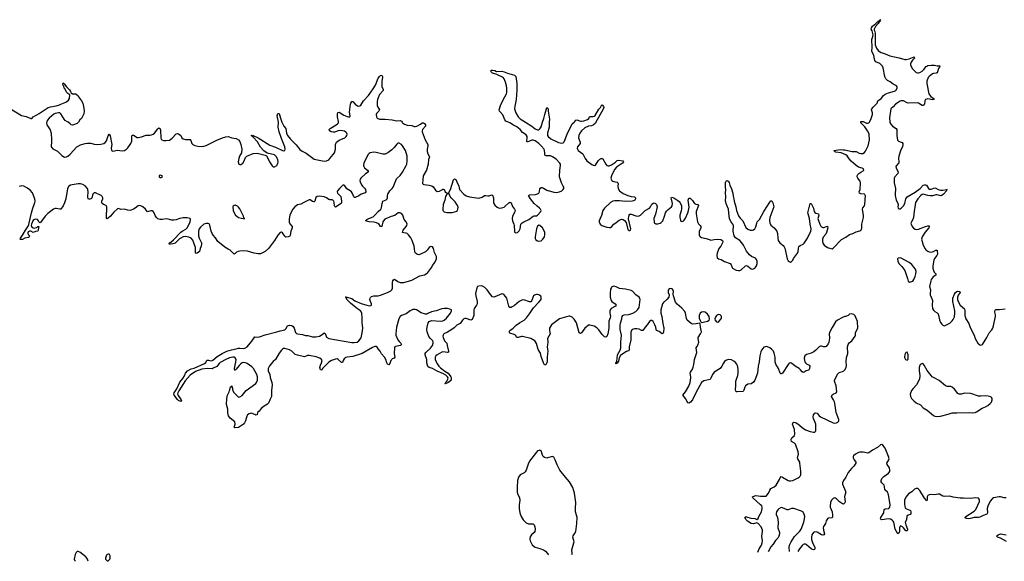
# Model space of a CAD drawing. Header units: inches. Extents: x 1682510 to 1839368, y 640758 to 791543.
# Tile 124 of 186: x 1800857 to 1817915, y 642393 to 651773. Entities that reach past the tile are written whole.
import ezdxf

# ---------------------------------------------------------------- set-up
doc = ezdxf.new("R2010")
doc.units = ezdxf.units.IN
doc.header["$MEASUREMENT"] = 0
for name, color, linetype in [('B8604', 7, 'Continuous'), ('B8605', 7, 'Continuous'), ('B8614', 7, 'Continuous'), ('B8615', 7, 'Continuous')]:
    doc.layers.add(name, color=color, linetype=linetype)

msp = doc.modelspace()

# ---------------------------------------------------------------- linework, layer by layer
at = {"layer": 'B8604', "color": 6}
for points, elevation in [([(1801326, 650000), (1801323, 649990), (1801326, 649950), (1801383, 649863), (1801400, 649810), (1801409, 649690), (1801409, 649650), (1801401, 649590), (1801404, 649570), (1801430, 649534), (1801510, 649498), (1801590, 649419), (1801634, 649394), (1801670, 649397), (1801690, 649409), (1801730, 649445), (1801848, 649570), (1801910, 649605), (1801990, 649627), (1802034, 649634), (1802090, 649633), (1802150, 649617), (1802210, 649610), (1802265, 649615), (1802312, 649628), (1802336, 649644), (1802362, 649678), (1802390, 649762), (1802410, 649788), (1802423, 649763), (1802456, 649610), (1802444, 649550), (1802450, 649507), (1802470, 649498), (1802550, 649511), (1802630, 649503), (1802670, 649509), (1802706, 649530), (1802730, 649553), (1802783, 649630), (1802797, 649670), (1802798, 649750), (1802808, 649772), (1802830, 649773), (1802890, 649733), (1802910, 649732), (1802970, 649747), (1803050, 649775), (1803110, 649773), (1803142, 649778), (1803170, 649790), (1803192, 649808), (1803250, 649883), (1803270, 649899), (1803290, 649886), (1803296, 649856), (1803302, 649730), (1803307, 649707), (1803322, 649690), (1803350, 649683), (1803390, 649681), (1803450, 649689), (1803498, 649722), (1803570, 649795), (1803590, 649802), (1803610, 649799), (1803650, 649768), (1803668, 649730), (1803690, 649710), (1803730, 649701), (1803810, 649700), (1803824, 649684), (1803839, 649630), (1803854, 649610), (1803890, 649592), (1803941, 649581), (1804030, 649578), (1804090, 649592), (1804270, 649689), (1804370, 649730), (1804430, 649747), (1804470, 649750), (1804530, 649729), (1804610, 649718), (1804650, 649693), (1804670, 649666), (1804689, 649610), (1804704, 649530), (1804702, 649470), (1804664, 649410), (1804652, 649370), (1804644, 649310), (1804651, 649271), (1804670, 649264), (1804690, 649268), (1804721, 649290), (1804748, 649330), (1804771, 649389), (1804791, 649409), (1804904, 649456), (1804970, 649463), (1805107, 649427), (1805130, 649415), (1805156, 649376), (1805182, 649310), (1805230, 649242), (1805250, 649226), (1805270, 649225), (1805311, 649249), (1805326, 649270), (1805332, 649290), (1805334, 649310), (1805328, 649350), (1805303, 649403), (1805270, 649434), (1805144, 649464), (1805085, 649505), (1805030, 649567), (1804976, 649656), (1804899, 649739), (1804884, 649750), (1804881, 649761), (1804867, 649770), (1804885, 649775), (1804903, 649770), (1804990, 649728), (1805190, 649599), (1805290, 649567), (1805410, 649507), (1805430, 649504), (1805450, 649510), (1805457, 649530), (1805453, 649570), (1805394, 649714), (1805355, 649830), (1805337, 649910), (1805340, 649990), (1805338, 650000)], 400), ([(1801875, 650000), (1801870, 649992), (1801850, 649975), (1801788, 649952), (1801770, 649949), (1801750, 649955), (1801730, 649967), (1801695, 650000)], 400), ([(1805401, 650000), (1805421, 649950), (1805432, 649930), (1805468, 649888), (1805482, 649810), (1805498, 649770), (1805546, 649706), (1805644, 649604), (1805710, 649527), (1805750, 649497), (1805820, 649460), (1805958, 649358), (1806130, 649323), (1806170, 649328), (1806210, 649349), (1806230, 649368), (1806290, 649440), (1806309, 649470), (1806330, 649530), (1806330, 649610), (1806348, 649650), (1806394, 649686), (1806492, 649730), (1806513, 649750), (1806527, 649770), (1806532, 649790), (1806524, 649810), (1806508, 649828), (1806482, 649842), (1806452, 649850), (1806390, 649852), (1806310, 649828), (1806290, 649826), (1806253, 649833), (1806225, 649850), (1806220, 649870), (1806238, 649890), (1806337, 649950), (1806364, 649970), (1806379, 649990), (1806381, 650000)], 400), ([(1807484, 650000), (1807491, 649990), (1807526, 649966), (1807571, 649949), (1807650, 649939), (1807690, 649926), (1807710, 649923), (1807739, 649930), (1807798, 649962), (1807830, 649985), (1807850, 649986), (1807870, 649973), (1807889, 649950), (1807889, 649930), (1807833, 649870), (1807827, 649850), (1807828, 649832), (1807881, 649690), (1807925, 649610), (1807926, 649590), (1807916, 649530), (1807917, 649490), (1807928, 649450), (1807953, 649410), (1807954, 649390), (1807937, 649350), (1807934, 649270), (1807906, 649170), (1807845, 649070), (1807843, 648997), (1807833, 648950), (1807835, 648935), (1807845, 648925), (1807859, 648919), (1807950, 648908), (1807996, 648896), (1808018, 648878), (1808060, 648820), (1808090, 648799), (1808130, 648801), (1808170, 648827), (1808190, 648837), (1808196, 648836), (1808210, 648830), (1808230, 648793), (1808250, 648773), (1808262, 648770), (1808261, 648750), (1808250, 648741), (1808236, 648710), (1808224, 648650), (1808195, 648570), (1808187, 648490), (1808189, 648470), (1808198, 648458), (1808210, 648447), (1808255, 648435), (1808350, 648433), (1808396, 648444), (1808424, 648456), (1808440, 648470), (1808450, 648490), (1808451, 648530), (1808433, 648573), (1808399, 648619), (1808331, 648690), (1808316, 648710), (1808310, 648734), (1808290, 648762), (1808278, 648770), (1808290, 648778), (1808323, 648830), (1808370, 648999), (1808390, 649019), (1808410, 649003), (1808430, 648963), (1808462, 648890), (1808479, 648830), (1808550, 648749), (1808590, 648720), (1808650, 648704), (1808810, 648683), (1808870, 648697), (1808910, 648726), (1808930, 648729), (1808970, 648721), (1808990, 648723), (1809030, 648740), (1809050, 648737), (1809065, 648690), (1809066, 648610), (1809071, 648590), (1809090, 648562), (1809127, 648527), (1809150, 648515), (1809170, 648512), (1809210, 648513), (1809250, 648526), (1809270, 648541), (1809330, 648601), (1809350, 648611), (1809370, 648604), (1809396, 648536), (1809431, 648491), (1809438, 648470), (1809434, 648446), (1809397, 648370), (1809389, 648330), (1809394, 648290), (1809419, 648230), (1809423, 648210), (1809427, 648107), (1809432, 648092), (1809450, 648082), (1809479, 648090), (1809510, 648116), (1809526, 648150), (1809541, 648230), (1809562, 648258), (1809590, 648275), (1809675, 648310), (1809750, 648370), (1809770, 648378), (1809810, 648379), (1809830, 648388), (1809886, 648450), (1809891, 648470), (1809882, 648490), (1809864, 648510), (1809821, 648541), (1809768, 648588), (1809704, 648670), (1809670, 648730), (1809690, 648738), (1809794, 648746), (1809830, 648755), (1809850, 648770), (1809863, 648790), (1809870, 648850), (1809890, 648868), (1809910, 648866), (1809930, 648857), (1809990, 648821), (1810000, 648818)], 400), ([(1810000, 649415), (1809976, 649416), (1809961, 649421), (1809953, 649433), (1809956, 649470), (1809951, 649510), (1809941, 649530), (1809893, 649590), (1809850, 649630), (1809790, 649674), (1809750, 649689), (1809730, 649687), (1809650, 649650), (1809640, 649670), (1809648, 649730), (1809646, 649750), (1809630, 649777), (1809570, 649819), (1809525, 649870), (1809470, 649918), (1809410, 649946), (1809350, 649985), (1809317, 650000)], 400), ([(1809620, 650000), (1809731, 649931), (1809790, 649884), (1809830, 649866), (1809850, 649868), (1809870, 649883), (1809890, 649917), (1809917, 650000)], 400), ([(1810000, 649802), (1809998, 649790), (1810000, 649774)], 400), ([(1810000, 645987), (1809994, 645930), (1809994, 645850), (1809990, 645829), (1809970, 645793), (1809950, 645796), (1809930, 645830), (1809890, 645940), (1809880, 646000), (1809840, 646060), (1809808, 646168), (1809794, 646194), (1809779, 646210), (1809710, 646253), (1809570, 646287), (1809550, 646288), (1809490, 646272), (1809470, 646272), (1809444, 646310), (1809422, 646322), (1809350, 646347), (1809337, 646370), (1809351, 646390), (1809407, 646430), (1809459, 646481), (1809515, 646525), (1809594, 646570), (1809639, 646610), (1809690, 646678), (1809758, 646782), (1809850, 646880), (1809889, 646930), (1809894, 646954), (1809893, 646970), (1809884, 646984), (1809850, 647006), (1809830, 647011), (1809809, 647011), (1809778, 647002), (1809759, 646990), (1809750, 646977), (1809732, 646908), (1809711, 646889), (1809690, 646888), (1809670, 646893), (1809610, 646917), (1809570, 646919), (1809512, 646890), (1809430, 646823), (1809390, 646798), (1809370, 646791), (1809351, 646791), (1809331, 646811), (1809297, 646950), (1809250, 647010), (1809230, 647022), (1809210, 647023), (1809090, 646971), (1809070, 646970), (1809050, 646974), (1809012, 647012), (1808957, 647097), (1808917, 647137), (1808877, 647157), (1808850, 647162), (1808810, 647161), (1808788, 647152), (1808775, 647130), (1808755, 647030), (1808757, 646990), (1808785, 646890), (1808782, 646850), (1808772, 646828), (1808731, 646770), (1808724, 646750), (1808726, 646650), (1808697, 646583), (1808686, 646574), (1808670, 646572), (1808590, 646599), (1808570, 646601), (1808550, 646593), (1808526, 646570), (1808486, 646514), (1808430, 646483), (1808382, 646438), (1808324, 646396), (1808270, 646362), (1808206, 646330), (1808191, 646309), (1808188, 646290), (1808191, 646270), (1808218, 646210), (1808256, 646170), (1808261, 646130), (1808287, 646033), (1808283, 646017), (1808269, 646011), (1808190, 646019), (1808170, 646015), (1808092, 645970), (1808068, 645950), (1808057, 645930), (1808057, 645890), (1808070, 645850), (1808083, 645823), (1808121, 645770), (1808145, 645745), (1808224, 645684), (1808281, 645650), (1808299, 645630), (1808325, 645590), (1808333, 645570), (1808331, 645530), (1808287, 645490), (1808242, 645470), (1808227, 645467), (1808222, 645470), (1808237, 645483), (1808235, 645490), (1808260, 645520), (1808276, 645550), (1808278, 645570), (1808270, 645590), (1808239, 645619), (1808201, 645641), (1808090, 645688), (1808010, 645734), (1807950, 645750), (1807930, 645767), (1807912, 645830), (1807908, 645890), (1807881, 645970), (1807884, 645990), (1807893, 646007), (1807975, 646085), (1808006, 646130), (1808023, 646170), (1808022, 646190), (1808012, 646210), (1807972, 646252), (1807947, 646287), (1807918, 646370), (1807913, 646410), (1807914, 646450), (1807934, 646526), (1807952, 646548), (1807990, 646565), (1808150, 646553), (1808190, 646559), (1808210, 646570), (1808250, 646606), (1808319, 646690), (1808340, 646730), (1808336, 646750), (1808310, 646762), (1808270, 646770), (1808210, 646771), (1808170, 646766), (1808070, 646732), (1807990, 646716), (1807930, 646683), (1807910, 646676), (1807890, 646675), (1807810, 646696), (1807730, 646751), (1807710, 646756), (1807670, 646752), (1807620, 646730), (1807550, 646677), (1807470, 646648), (1807447, 646630), (1807423, 646590), (1807384, 646450), (1807371, 646330), (1807373, 646310), (1807407, 646227), (1807430, 646198), (1807462, 646170), (1807473, 646150), (1807452, 646128), (1807367, 646113), (1807354, 646106), (1807349, 646090), (1807343, 645990), (1807354, 645926), (1807342, 645910), (1807310, 645897), (1807303, 645890), (1807289, 645870), (1807270, 645818), (1807250, 645796), (1807230, 645807), (1807216, 645830), (1807200, 645890), (1807176, 645930), (1807127, 645987), (1807103, 646030), (1807070, 646075), (1807050, 646100), (1807030, 646112), (1807010, 646111), (1806970, 646095), (1806788, 645992), (1806630, 645941), (1806530, 645930), (1806510, 645924), (1806480, 645900), (1806462, 645870), (1806450, 645837), (1806445, 645835), (1806430, 645834), (1806377, 645890), (1806358, 645898), (1806330, 645896), (1806256, 645870), (1806210, 645840), (1806124, 645756), (1806102, 645730), (1806090, 645703), (1806070, 645707), (1806057, 645750), (1806067, 645790), (1806086, 645830), (1806097, 645870), (1806088, 645890), (1806055, 645910), (1805993, 645933), (1805870, 645959), (1805843, 645957), (1805790, 645937), (1805670, 645962), (1805630, 645977), (1805570, 646030), (1805530, 646053), (1805450, 646077), (1805430, 646077), (1805410, 646068), (1805390, 646051), (1805350, 645996), (1805287, 645890), (1805248, 645852), (1805184, 645776), (1805161, 645730), (1805162, 645690), (1805192, 645630), (1805197, 645577), (1805223, 645490), (1805229, 645450), (1805218, 645350), (1805222, 645250), (1805197, 645203), (1805170, 645130), (1805148, 645112), (1805090, 645082), (1805040, 645040), (1805004, 644996), (1804975, 644970), (1804970, 644929), (1804950, 644923), (1804933, 644933), (1804870, 644958), (1804832, 644948), (1804805, 644930), (1804792, 644908), (1804770, 644827), (1804752, 644790), (1804737, 644770), (1804650, 644709), (1804584, 644704), (1804574, 644714), (1804591, 644770), (1804587, 644810), (1804504, 644870), (1804472, 644910), (1804467, 644930), (1804461, 644970), (1804464, 645030), (1804437, 645110), (1804445, 645215), (1804458, 645270), (1804488, 645330), (1804489, 645350), (1804496, 645364), (1804510, 645414), (1804522, 645418), (1804530, 645434), (1804532, 645410), (1804542, 645390), (1804542, 645370), (1804561, 645321), (1804641, 645241), (1804650, 645238), (1804670, 645241), (1804710, 645264), (1804779, 645350), (1804946, 645470), (1804961, 645490), (1804977, 645530), (1804979, 645590), (1804965, 645630), (1804910, 645730), (1804880, 645760), (1804796, 645816), (1804770, 645830), (1804730, 645834), (1804710, 645828), (1804687, 645813), (1804658, 645782), (1804610, 645719), (1804593, 645707), (1804590, 645698), (1804582, 645702), (1804576, 645716), (1804577, 645730), (1804604, 645850), (1804605, 645890), (1804590, 645915), (1804570, 645926), (1804550, 645930), (1804490, 645916), (1804426, 645890), (1804330, 645838), (1804310, 645819), (1804292, 645788), (1804273, 645767), (1804210, 645736), (1804189, 645729), (1804110, 645730), (1804010, 645718), (1803902, 645678), (1803810, 645619), (1803721, 645519), (1803695, 645470), (1803615, 645345), (1803598, 645310), (1803593, 645290), (1803596, 645276), (1803602, 645262), (1803655, 645190), (1803659, 645170), (1803650, 645163), (1803610, 645176), (1803590, 645194), (1803534, 645270), (1803529, 645290), (1803532, 645310), (1803579, 645381), (1803630, 645498), (1803683, 645557), (1803712, 645608), (1803730, 645654), (1803762, 645690), (1803830, 645728), (1803881, 645739), (1804061, 645819), (1804083, 645837), (1804095, 645865), (1804104, 645876), (1804130, 645876), (1804170, 645867), (1804190, 645868), (1804205, 645875), (1804281, 645939), (1804366, 645990), (1804445, 646030), (1804525, 646055), (1804610, 646070), (1804650, 646083), (1804670, 646086), (1804730, 646076), (1804758, 646082), (1804795, 646110), (1804877, 646203), (1804930, 646279), (1804970, 646275), (1805010, 646279), (1805110, 646316), (1805310, 646365), (1805370, 646387), (1805450, 646402), (1805470, 646417), (1805497, 646470), (1805530, 646485), (1805570, 646477), (1805597, 646457), (1805612, 646430), (1805636, 646356), (1805650, 646341), (1805672, 646332), (1805759, 646319), (1805806, 646306), (1805850, 646301), (1805930, 646282), (1805990, 646279), (1806050, 646291), (1806099, 646321), (1806130, 646349), (1806150, 646339), (1806165, 646290), (1806175, 646275), (1806211, 646251), (1806610, 646180), (1806650, 646181), (1806701, 646190), (1806731, 646210), (1806770, 646263), (1806793, 646350), (1806804, 646430), (1806789, 646529), (1806792, 646610), (1806785, 646690), (1806778, 646710), (1806760, 646730), (1806710, 646764), (1806654, 646814), (1806590, 646862), (1806527, 646930), (1806522, 646942), (1806512, 646950), (1806507, 646967), (1806501, 646970), (1806510, 646973), (1806525, 646965), (1806610, 646947), (1806664, 646904), (1806770, 646858), (1806873, 646827), (1806910, 646820), (1806939, 646821), (1806954, 646830), (1806953, 646850), (1806933, 646890), (1806923, 646930), (1806928, 646952), (1806936, 646964), (1806950, 646977), (1806990, 646992), (1807070, 646991), (1807110, 647002), (1807230, 647046), (1807285, 647075), (1807305, 647095), (1807317, 647122), (1807318, 647222), (1807323, 647250), (1807333, 647267), (1807350, 647277), (1807370, 647270), (1807410, 647237), (1807450, 647219), (1807510, 647220), (1807650, 647265), (1807790, 647338), (1807870, 647357), (1807898, 647370), (1807930, 647393), (1807995, 647485), (1808010, 647517), (1808051, 647570), (1808078, 647630), (1808078, 647670), (1808043, 647743), (1808027, 647810), (1808010, 647838), (1807990, 647847), (1807970, 647841), (1807950, 647826), (1807916, 647784), (1807885, 647755), (1807790, 647709), (1807770, 647703), (1807750, 647705), (1807712, 647732), (1807703, 647750), (1807698, 647810), (1807689, 647849), (1807659, 647950), (1807636, 647996), (1807594, 648050), (1807570, 648068), (1807550, 648075), (1807510, 648080), (1807491, 648090), (1807493, 648110), (1807502, 648130), (1807554, 648190), (1807565, 648210), (1807568, 648230), (1807562, 648250), (1807550, 648270), (1807515, 648310), (1807493, 648390), (1807470, 648419), (1807450, 648431), (1807430, 648431), (1807414, 648426), (1807355, 648385), (1807290, 648363), (1807184, 648316), (1807160, 648290), (1807148, 648270), (1807130, 648192), (1807110, 648194), (1807076, 648236), (1807038, 648258), (1806990, 648267), (1806912, 648272), (1806849, 648290), (1806870, 648310), (1806904, 648330), (1806979, 648361), (1807022, 648398), (1807070, 648452), (1807116, 648490), (1807127, 648513), (1807134, 648590), (1807150, 648628), (1807204, 648656), (1807222, 648670), (1807230, 648690), (1807227, 648730), (1807234, 648750), (1807272, 648810), (1807312, 648848), (1807330, 648874), (1807384, 649016), (1807395, 649030), (1807450, 649074), (1807490, 649130), (1807554, 649246), (1807562, 649270), (1807571, 649330), (1807570, 649410), (1807541, 649510), (1807490, 649590), (1807470, 649613), (1807433, 649633), (1807410, 649634), (1807390, 649619), (1807342, 649558), (1807302, 649518), (1807235, 649465), (1807190, 649443), (1807150, 649443), (1807030, 649475), (1806990, 649480), (1806930, 649469), (1806910, 649455), (1806890, 649432), (1806820, 649290), (1806813, 649250), (1806819, 649230), (1806833, 649210), (1806884, 649170), (1806896, 649150), (1806892, 649130), (1806850, 649103), (1806767, 649030), (1806755, 649010), (1806751, 648990), (1806758, 648958), (1806784, 648910), (1806796, 648890), (1806833, 648853), (1806846, 648830), (1806856, 648790), (1806844, 648776), (1806770, 648750), (1806730, 648724), (1806670, 648693), (1806656, 648696), (1806646, 648706), (1806624, 648764), (1806604, 648790), (1806582, 648810), (1806524, 648844), (1806490, 648897), (1806470, 648912), (1806450, 648902), (1806396, 648850), (1806362, 648810), (1806357, 648790), (1806365, 648770), (1806406, 648730), (1806420, 648710), (1806432, 648628), (1806430, 648600), (1806425, 648590), (1806330, 648529), (1806316, 648536), (1806310, 648547), (1806307, 648610), (1806300, 648630), (1806280, 648650), (1806270, 648655), (1806230, 648653), (1806210, 648657), (1806170, 648690), (1806130, 648707), (1806050, 648715), (1806010, 648712), (1805990, 648696), (1805972, 648628), (1805959, 648621), (1805950, 648618), (1805930, 648626), (1805890, 648656), (1805870, 648652), (1805781, 648610), (1805730, 648579), (1805670, 648565), (1805644, 648550), (1805621, 648530), (1805589, 648490), (1805565, 648450), (1805539, 648390), (1805527, 648327), (1805527, 648267), (1805538, 648238), (1805576, 648190), (1805578, 648170), (1805552, 648110), (1805544, 648036), (1805536, 648024), (1805510, 648011), (1805470, 648006), (1805450, 648022), (1805410, 648084), (1805390, 648094), (1805370, 648087), (1805330, 648044), (1805271, 647949), (1805170, 647810), (1805110, 647757), (1805030, 647719), (1804990, 647716), (1804919, 647730), (1804803, 647763), (1804730, 647770), (1804673, 647767), (1804640, 647760), (1804614, 647746), (1804590, 647722), (1804570, 647712), (1804501, 647781), (1804470, 647801), (1804410, 647831), (1804290, 647930), (1804250, 647994), (1804210, 648039), (1804190, 648070), (1804176, 648110), (1804150, 648214), (1804137, 648237), (1804125, 648245), (1804090, 648245), (1804050, 648230), (1803990, 648182), (1803966, 648150), (1803955, 648110), (1803955, 648030), (1803969, 647989), (1804005, 647910), (1804008, 647890), (1803999, 647850), (1803981, 647810), (1803970, 647757), (1803930, 647732), (1803910, 647725), (1803901, 647741), (1803900, 647830), (1803855, 647955), (1803827, 647987), (1803790, 648007), (1803730, 648017), (1803689, 648011), (1803648, 647992), (1803624, 647976), (1803570, 647919), (1803550, 647905), (1803510, 647890), (1803470, 647884), (1803448, 647888), (1803444, 647890), (1803453, 647910), (1803478, 647922), (1803522, 647958), (1803650, 648091), (1803672, 648110), (1803733, 648147), (1803756, 648170), (1803782, 648210), (1803809, 648270), (1803817, 648310), (1803809, 648329), (1803760, 648340), (1803690, 648342), (1803630, 648332), (1803570, 648308), (1803530, 648300), (1803490, 648304), (1803430, 648321), (1803394, 648326), (1803330, 648314), (1803290, 648312), (1803250, 648327), (1803227, 648347), (1803205, 648385), (1803189, 648429), (1803170, 648453), (1803150, 648461), (1803130, 648461), (1803070, 648447), (1803036, 648490), (1802990, 648530), (1802958, 648550), (1802930, 648558), (1802910, 648552), (1802860, 648510), (1802830, 648492), (1802770, 648471), (1802730, 648472), (1802668, 648492), (1802610, 648488), (1802570, 648503), (1802550, 648498), (1802490, 648442), (1802430, 648369), (1802390, 648337), (1802366, 648326), (1802361, 648330), (1802360, 648340), (1802365, 648530), (1802354, 648554), (1802310, 648570), (1802284, 648590), (1802278, 648610), (1802281, 648630), (1802295, 648670), (1802295, 648690), (1802288, 648710), (1802270, 648730), (1802170, 648776), (1802150, 648777), (1802127, 648750), (1802109, 648691), (1802102, 648678), (1802092, 648668), (1802070, 648663), (1802050, 648667), (1802039, 648690), (1802037, 648710), (1802041, 648790), (1802037, 648830), (1802030, 648848), (1801990, 648898), (1801950, 648919), (1801910, 648931), (1801869, 648931), (1801764, 648916), (1801740, 648910), (1801710, 648890), (1801688, 648852), (1801657, 648670), (1801636, 648604), (1801611, 648550), (1801570, 648494), (1801550, 648489), (1801490, 648503), (1801470, 648501), (1801445, 648490), (1801342, 648418), (1801300, 648370), (1801255, 648305), (1801210, 648258), (1801200, 648260), (1801191, 648271), (1801185, 648290), (1801165, 648310), (1801130, 648319), (1801094, 648306), (1801082, 648290), (1801062, 648230), (1801057, 648210), (1801059, 648190), (1801074, 648174), (1801110, 648163), (1801148, 648172), (1801161, 648179), (1801170, 648193), (1801189, 648191)], 400), ([(1801189, 648191), (1801183, 648177), (1801179, 648121), (1801171, 648110), (1801130, 648103), (1801090, 648087), (1801053, 648113), (1801027, 648113), (1801003, 648097), (1800998, 648082), (1800998, 648070), (1801008, 648048), (1801025, 648030), (1801024, 648010), (1801010, 648001), (1800949, 647991), (1800908, 647968), (1800890, 647964), (1800870, 647967), (1800865, 647970), (1800873, 647990), (1800920, 648060), (1800957, 648130), (1801003, 648197), (1801014, 648226), (1801060, 648430), (1801083, 648510), (1801110, 648570), (1801121, 648610), (1801123, 648630), (1801118, 648670), (1801099, 648730), (1801077, 648777), (1801039, 648819), (1800994, 648854), (1800930, 648891), (1800890, 648897), (1800850, 648886)], 400), ([(1801190, 648194), (1801189, 648191)], 400), ([(1810000, 646140), (1809995, 646110), (1810000, 646069)], 400), ([(1810000, 644183), (1809990, 644181), (1809950, 644189), (1809927, 644207), (1809914, 644230), (1809890, 644304), (1809870, 644316), (1809854, 644314), (1809830, 644304), (1809810, 644286), (1809690, 644130), (1809664, 644076), (1809631, 643969), (1809616, 643944), (1809595, 643925), (1809530, 643890), (1809501, 643850), (1809483, 643790), (1809475, 643675), (1809478, 643590), (1809489, 643550), (1809512, 643510), (1809518, 643490), (1809520, 643450), (1809512, 643370), (1809512, 643310), (1809523, 643230), (1809546, 643170), (1809582, 643110), (1809630, 643060), (1809670, 643041), (1809750, 643042), (1809770, 643024), (1809782, 642990), (1809786, 642950), (1809779, 642910), (1809769, 642890), (1809723, 642850), (1809701, 642819), (1809692, 642790), (1809693, 642770), (1809699, 642750), (1809737, 642677), (1809768, 642648), (1809790, 642636), (1809870, 642616), (1809930, 642592), (1809966, 642566), (1810000, 642527)], 500), ([(1801870, 642564), (1801850, 642563), (1801833, 642547), (1801818, 642510), (1801803, 642430), (1801807, 642410), (1801824, 642393)], 500), ([(1802042, 642396), (1802034, 642430), (1802023, 642450), (1802005, 642470), (1801901, 642550), (1801870, 642564)], 500)]:
    msp.add_lwpolyline(points, dxfattribs=dict(at, elevation=elevation))
for points, elevation in [([(1803290, 649080), (1803275, 649070), (1803275, 649050), (1803290, 649041), (1803310, 649040), (1803330, 649049), (1803323, 649070), (1803310, 649077)], 400), ([(1804590, 648560), (1804570, 648556), (1804554, 648546), (1804547, 648530), (1804556, 648470), (1804572, 648430), (1804598, 648390), (1804619, 648370), (1804650, 648350), (1804750, 648325), (1804753, 648330), (1804743, 648343), (1804734, 648370), (1804670, 648495), (1804650, 648525), (1804630, 648544)], 400), ([(1809850, 648212), (1809830, 648198), (1809812, 648150), (1809790, 648010), (1809790, 647982), (1809793, 647970), (1809801, 647961), (1809830, 647944), (1809850, 647939), (1809890, 647946), (1809920, 647970), (1809946, 648010), (1809955, 648050), (1809953, 648090), (1809940, 648130), (1809913, 648170), (1809870, 648207)], 400), ([(1802390, 642519), (1802370, 642509), (1802362, 642498), (1802344, 642450), (1802346, 642430), (1802359, 642410), (1802370, 642401), (1802390, 642401), (1802410, 642417), (1802418, 642430), (1802426, 642450), (1802427, 642470), (1802425, 642490), (1802415, 642510), (1802410, 642515)], 500)]:
    msp.add_lwpolyline(points, close=True, dxfattribs=dict(at, elevation=elevation))
at = {"layer": 'B8605', "color": 6, "elevation": 400}
for points in [[(1806381, 650000), (1806383, 650010), (1806363, 650090), (1806363, 650137), (1806370, 650167), (1806390, 650170), (1806470, 650122), (1806530, 650095), (1806551, 650089), (1806575, 650090), (1806584, 650110), (1806572, 650172), (1806586, 650310), (1806591, 650330), (1806610, 650358), (1806630, 650358), (1806670, 650313), (1806710, 650281), (1806730, 650278), (1806750, 650281), (1806767, 650293), (1806813, 650367), (1806900, 650460), (1806982, 650578), (1807019, 650641), (1807070, 650758), (1807090, 650787), (1807110, 650808), (1807130, 650811), (1807140, 650790), (1807143, 650770), (1807128, 650710), (1807129, 650610), (1807154, 650570), (1807156, 650550), (1807090, 650475), (1807057, 650390), (1807049, 650349), (1807051, 650290), (1807056, 650270), (1807090, 650210), (1807081, 650190), (1807039, 650150), (1807034, 650130), (1807039, 650090), (1807050, 650070), (1807090, 650050), (1807189, 650051), (1807310, 650041), (1807390, 650023), (1807450, 650026), (1807470, 650018), (1807484, 650000)], [(1809317, 650000), (1809277, 650017), (1809261, 650041), (1809225, 650125), (1809172, 650190), (1809164, 650210), (1809185, 650290), (1809230, 650387), (1809291, 650489), (1809297, 650510), (1809298, 650590), (1809291, 650630), (1809273, 650693), (1809248, 650748), (1809233, 650770), (1809122, 650822), (1809050, 650849), (1809026, 650870), (1809022, 650882), (1809014, 650890), (1809030, 650901), (1809050, 650899), (1809090, 650891), (1809117, 650877), (1809210, 650880), (1809250, 650872), (1809308, 650848), (1809432, 650812), (1809455, 650790), (1809467, 650667), (1809467, 650553), (1809456, 650390), (1809435, 650275), (1809432, 650230), (1809450, 650159), (1809494, 650090), (1809530, 650057), (1809620, 650000)], [(1800683, 650243), (1800890, 650115), (1800970, 650097), (1801050, 650063), (1801070, 650064), (1801089, 650091), (1801152, 650128), (1801193, 650147), (1801350, 650251), (1801390, 650264), (1801490, 650280), (1801544, 650296), (1801570, 650310), (1801657, 650343), (1801703, 650377), (1801721, 650410), (1801725, 650470), (1801690, 650495), (1801670, 650518), (1801639, 650579), (1801630, 650590), (1801620, 650620), (1801610, 650634), (1801605, 650670), (1801610, 650681), (1801630, 650663), (1801669, 650609), (1801719, 650559), (1801738, 650530), (1801746, 650506), (1801770, 650492), (1801830, 650492), (1801870, 650454), (1801877, 650437), (1801930, 650371), (1801950, 650325), (1801970, 650241), (1801974, 650190), (1801970, 650145), (1801930, 650065), (1801901, 650039), (1801875, 650000)], [(1809917, 650000), (1809937, 650063), (1809952, 650130), (1809990, 650251), (1810000, 650242)], [(1801695, 650000), (1801687, 650007), (1801645, 650030), (1801625, 650050), (1801570, 650145), (1801550, 650159), (1801530, 650163), (1801470, 650150), (1801450, 650137), (1801366, 650070), (1801335, 650030), (1801326, 650000)], [(1805338, 650000), (1805320, 650110), (1805330, 650151), (1805350, 650146), (1805373, 650070), (1805401, 650000)]]:
    msp.add_lwpolyline(points, dxfattribs=at)
at = {"layer": 'B8614', "color": 6}
for points, elevation in [([(1810000, 649774), (1810001, 649770), (1810013, 649750), (1810061, 649710), (1810190, 649645), (1810250, 649633), (1810270, 649639), (1810290, 649658), (1810341, 649790), (1810415, 649945), (1810430, 649969), (1810462, 650000)], 400), ([(1810032, 650000), (1810029, 649910), (1810002, 649810), (1810000, 649802)], 400), ([(1810840, 650000), (1810830, 649982), (1810790, 649946), (1810763, 649937), (1810710, 649928), (1810650, 649899), (1810591, 649850), (1810560, 649810), (1810543, 649770), (1810539, 649730), (1810541, 649710), (1810565, 649650), (1810564, 649630), (1810519, 649570), (1810516, 649550), (1810522, 649530), (1810534, 649510), (1810612, 649452), (1810653, 649370), (1810683, 649330), (1810770, 649263), (1810790, 649253), (1810810, 649248), (1810830, 649256), (1810880, 649330), (1810910, 649358), (1810930, 649370), (1810950, 649372), (1810961, 649361), (1811013, 649270), (1811030, 649251), (1811050, 649243), (1811070, 649243), (1811110, 649262), (1811177, 649303), (1811210, 649336), (1811230, 649343), (1811307, 649327), (1811320, 649310), (1811302, 649290), (1811199, 649221), (1811164, 649176), (1811107, 649070), (1811099, 649030), (1811103, 649010), (1811117, 648990), (1811135, 648975), (1811150, 648969), (1811210, 648958), (1811221, 648950), (1811224, 648930), (1811219, 648890), (1811226, 648850), (1811249, 648810), (1811273, 648790), (1811310, 648764), (1811390, 648730), (1811450, 648711), (1811507, 648707), (1811528, 648690), (1811523, 648670), (1811511, 648649), (1811490, 648636), (1811470, 648630), (1811350, 648622), (1811250, 648634), (1811170, 648635), (1811130, 648628), (1811090, 648609), (1810990, 648510), (1810962, 648470), (1810938, 648382), (1810911, 648329), (1810897, 648290), (1810895, 648270), (1810912, 648230), (1810944, 648210), (1811030, 648180), (1811070, 648174), (1811090, 648177), (1811117, 648190), (1811150, 648234), (1811190, 648259), (1811241, 648299), (1811270, 648313), (1811290, 648317), (1811310, 648314), (1811336, 648296), (1811362, 648262), (1811390, 648142), (1811410, 648125), (1811430, 648125), (1811437, 648130), (1811444, 648150), (1811404, 648324), (1811407, 648370), (1811415, 648390), (1811430, 648404), (1811450, 648408), (1811530, 648376), (1811570, 648371), (1811590, 648378), (1811611, 648390), (1811690, 648469), (1811768, 648510), (1811786, 648534), (1811810, 648579), (1811830, 648598), (1811850, 648599), (1811870, 648590), (1811890, 648570), (1811902, 648530), (1811872, 648408), (1811843, 648330), (1811846, 648266), (1811855, 648250), (1811880, 648240), (1811910, 648240), (1811950, 648249), (1811970, 648260), (1811996, 648290), (1812030, 648368), (1812044, 648430), (1812061, 648459), (1812092, 648488), (1812150, 648530), (1812163, 648550), (1812166, 648590), (1812141, 648690), (1812150, 648699), (1812190, 648687), (1812261, 648641), (1812284, 648624), (1812301, 648601), (1812320, 648550), (1812321, 648499), (1812317, 648463), (1812296, 648390), (1812294, 648350), (1812303, 648303), (1812310, 648285), (1812330, 648280), (1812350, 648285), (1812370, 648303), (1812390, 648336), (1812430, 648428), (1812443, 648470), (1812453, 648527), (1812441, 648610), (1812440, 648650), (1812450, 648682), (1812470, 648683), (1812510, 648644), (1812550, 648590), (1812570, 648578), (1812607, 648570), (1812615, 648555), (1812577, 648450), (1812575, 648410), (1812602, 648270), (1812618, 648238), (1812645, 648210), (1812657, 648190), (1812656, 648164), (1812629, 648110), (1812626, 648090), (1812629, 648049), (1812641, 648021), (1812651, 648010), (1812670, 648001), (1812750, 647985), (1812818, 647958), (1812830, 647956), (1812890, 647969), (1812950, 647973), (1813006, 647966), (1813030, 647952), (1813037, 647930), (1813033, 647910), (1813001, 647850), (1812970, 647809), (1812942, 647730), (1812934, 647690), (1812941, 647650), (1812965, 647630), (1813010, 647619), (1813070, 647584), (1813163, 647550), (1813182, 647530), (1813200, 647480), (1813208, 647468), (1813270, 647438), (1813310, 647430), (1813330, 647432), (1813358, 647442), (1813430, 647508), (1813450, 647515), (1813470, 647507), (1813530, 647460), (1813550, 647454), (1813570, 647457), (1813590, 647470), (1813609, 647491), (1813619, 647510), (1813633, 647550), (1813634, 647590), (1813622, 647622), (1813603, 647643), (1813534, 647674), (1813500, 647700), (1813450, 647765), (1813395, 647870), (1813370, 647909), (1813330, 647952), (1813257, 647997), (1813237, 648030), (1813220, 648110), (1813221, 648210), (1813214, 648230), (1813179, 648279), (1813156, 648330), (1813147, 648370), (1813137, 648490), (1813102, 648570), (1813087, 648630), (1813091, 648709), (1813083, 648770), (1813092, 648830), (1813086, 648870), (1813087, 648953), (1813090, 648972), (1813109, 648991), (1813130, 648977), (1813150, 648951), (1813157, 648910), (1813190, 648846), (1813212, 648770), (1813218, 648718), (1813230, 648670), (1813235, 648630), (1813265, 648530), (1813273, 648470), (1813310, 648376), (1813336, 648336), (1813382, 648290), (1813436, 648176), (1813470, 648145), (1813510, 648130), (1813550, 648126), (1813570, 648133), (1813590, 648150), (1813612, 648188), (1813625, 648250), (1813635, 648270), (1813671, 648310), (1813749, 648450), (1813850, 648614), (1813870, 648634), (1813890, 648638), (1813904, 648604), (1813921, 648530), (1813855, 648350), (1813846, 648294), (1813850, 648256), (1813870, 648212), (1813928, 648170), (1813972, 648110), (1813985, 648070), (1813990, 647990), (1813999, 647950), (1814009, 647930), (1814026, 647910), (1814085, 647865), (1814102, 647842), (1814114, 647814), (1814152, 647630), (1814170, 647599), (1814190, 647583), (1814210, 647575), (1814230, 647583), (1814250, 647607), (1814264, 647636), (1814331, 647730), (1814342, 647758), (1814347, 647813), (1814355, 647845), (1814377, 647863), (1814432, 647888), (1814450, 647905), (1814504, 647990), (1814564, 648110), (1814568, 648150), (1814551, 648230), (1814538, 648330), (1814514, 648410), (1814513, 648430), (1814550, 648592), (1814571, 648591), (1814608, 648510), (1814620, 648450), (1814630, 648433), (1814650, 648421), (1814695, 648410), (1814702, 648390), (1814688, 648350), (1814685, 648330), (1814689, 648310), (1814720, 648230), (1814738, 648198), (1814750, 648184), (1814770, 648176), (1814790, 648177), (1814832, 648192), (1814850, 648195), (1814854, 648190), (1814856, 648170), (1814833, 648087), (1814820, 648060), (1814775, 648005), (1814765, 647970), (1814763, 647930), (1814770, 647902), (1814793, 647870), (1814854, 647830), (1814910, 647808), (1814930, 647807), (1814950, 647817), (1815092, 647968), (1815170, 648007), (1815230, 648053), (1815290, 648069), (1815350, 648100), (1815410, 648115), (1815431, 648130), (1815438, 648142), (1815445, 648170), (1815446, 648234), (1815478, 648350), (1815476, 648390), (1815463, 648450), (1815459, 648490), (1815466, 648514), (1815490, 648550), (1815498, 648570), (1815507, 648727), (1815501, 648741), (1815490, 648750), (1815430, 648759), (1815408, 648770), (1815402, 648790), (1815417, 648830), (1815426, 648950), (1815417, 648977), (1815375, 649030), (1815366, 649050), (1815366, 649070), (1815375, 649090), (1815392, 649108), (1815430, 649134), (1815470, 649154), (1815480, 649170), (1815476, 649190), (1815450, 649204), (1815390, 649222), (1815350, 649247), (1815261, 649321), (1815225, 649365), (1815193, 649413), (1815170, 649432), (1815090, 649466), (1814990, 649481), (1814973, 649490), (1814969, 649510), (1815070, 649524), (1815122, 649518), (1815150, 649521), (1815271, 649489), (1815350, 649489), (1815402, 649462), (1815430, 649455), (1815462, 649458), (1815490, 649472), (1815510, 649496), (1815556, 649590), (1815579, 649690), (1815574, 649790), (1815569, 649810), (1815547, 649850), (1815497, 649917), (1815429, 649990), (1815429, 650000)], 400), ([(1815492, 650000), (1815530, 649984), (1815550, 649981), (1815570, 649987), (1815577, 650000)], 400), ([(1815933, 650000), (1815934, 649994), (1815946, 649966), (1815978, 649930), (1816040, 649890), (1816051, 649870), (1816055, 649850), (1816050, 649770), (1816067, 649687), (1816079, 649670), (1816130, 649653), (1816144, 649644), (1816156, 649630), (1816159, 649610), (1816148, 649570), (1816123, 649517), (1816090, 649410), (1816084, 649370), (1816089, 649311), (1816085, 649295), (1816047, 649250), (1816038, 649230), (1816041, 649201), (1816072, 649150), (1816075, 649130), (1816071, 649110), (1816018, 649050), (1816008, 649030), (1816005, 649010), (1816008, 648950), (1816031, 648850), (1816021, 648750), (1816023, 648730), (1816043, 648650), (1816063, 648610), (1816075, 648570), (1816072, 648530), (1816076, 648510), (1816090, 648496), (1816110, 648498), (1816130, 648507), (1816170, 648549), (1816189, 648590), (1816206, 648670), (1816234, 648706), (1816372, 648788), (1816458, 648850), (1816510, 648905), (1816530, 648915), (1816550, 648915), (1816566, 648906), (1816601, 648850), (1816620, 648840), (1816650, 648841), (1816710, 648860), (1816730, 648855), (1816770, 648833), (1816810, 648819), (1816850, 648820), (1816914, 648834), (1816923, 648830), (1816915, 648825), (1816911, 648810), (1816862, 648750), (1816832, 648728), (1816817, 648723), (1816790, 648726), (1816750, 648741), (1816730, 648742), (1816670, 648723), (1816630, 648720), (1816590, 648727), (1816510, 648750), (1816490, 648743), (1816470, 648726), (1816416, 648670), (1816375, 648605), (1816345, 648410), (1816341, 648350), (1816330, 648314), (1816304, 648270), (1816298, 648250), (1816300, 648230), (1816317, 648190), (1816341, 648161), (1816370, 648144), (1816390, 648141), (1816430, 648146), (1816550, 648190), (1816590, 648202), (1816610, 648201), (1816615, 648190), (1816607, 648170), (1816544, 648096), (1816492, 648010), (1816482, 647970), (1816489, 647930), (1816510, 647870), (1816546, 647806), (1816557, 647790), (1816590, 647763), (1816613, 647753), (1816650, 647749), (1816690, 647758), (1816730, 647779), (1816750, 647779), (1816753, 647773), (1816755, 647710), (1816746, 647690), (1816705, 647635), (1816692, 647610), (1816674, 647510), (1816676, 647470), (1816686, 647430), (1816702, 647402), (1816730, 647370), (1816731, 647350), (1816683, 647317), (1816650, 647273), (1816639, 647250), (1816618, 647150), (1816636, 647096), (1816628, 647030), (1816630, 647010), (1816667, 646930), (1816669, 646910), (1816662, 646830), (1816672, 646770), (1816685, 646745), (1816710, 646719), (1816750, 646699), (1816770, 646681), (1816794, 646574), (1816810, 646531), (1816830, 646499), (1816850, 646483), (1816870, 646474), (1816890, 646477), (1816970, 646520), (1817010, 646555), (1817030, 646580), (1817050, 646628), (1817059, 646690), (1817056, 646730), (1817021, 646890), (1817024, 646950), (1817050, 647017), (1817070, 647048), (1817090, 647063), (1817110, 647069), (1817144, 647064), (1817150, 647050), (1817118, 647002), (1817105, 646970), (1817105, 646930), (1817118, 646890), (1817150, 646829), (1817223, 646763), (1817232, 646732), (1817231, 646650), (1817247, 646590), (1817302, 646510), (1817324, 646444), (1817390, 646310), (1817410, 646250), (1817430, 646210), (1817454, 646170), (1817490, 646143), (1817510, 646137), (1817536, 646150), (1817610, 646268), (1817654, 646350), (1817699, 646401), (1817716, 646430), (1817729, 646471), (1817738, 646530), (1817764, 646630), (1817763, 646663), (1817753, 646710), (1817753, 646730), (1817759, 646741), (1817770, 646752), (1817830, 646753), (1817930, 646768)], 400), ([(1810000, 648818), (1810010, 648814), (1810110, 648786), (1810150, 648783), (1810210, 648790), (1810250, 648807), (1810272, 648830), (1810282, 648850), (1810281, 648870), (1810275, 648890), (1810243, 648950), (1810210, 649050), (1810214, 649170), (1810228, 649250), (1810227, 649270), (1810217, 649290), (1810150, 649355), (1810090, 649398), (1810050, 649413), (1810000, 649415)], 400), ([(1813643, 642554), (1813665, 642610), (1813706, 642674), (1813720, 642710), (1813724, 642750), (1813716, 642830), (1813727, 642910), (1813725, 642930), (1813701, 642990), (1813650, 643047), (1813630, 643059), (1813570, 643041), (1813530, 643049), (1813464, 643090), (1813444, 643110), (1813420, 643150), (1813430, 643161), (1813450, 643161), (1813521, 643141), (1813593, 643133), (1813630, 643118), (1813650, 643135), (1813664, 643170), (1813709, 643250), (1813719, 643310), (1813719, 643330), (1813712, 643352), (1813693, 643373), (1813557, 643490), (1813555, 643510), (1813590, 643528), (1813610, 643532), (1813690, 643520), (1813790, 643522), (1813830, 643572), (1813853, 643627), (1813869, 643651), (1813930, 643681), (1813960, 643710), (1814020, 643810), (1814030, 643840), (1814050, 643860), (1814070, 643853), (1814170, 643793), (1814190, 643786), (1814210, 643786), (1814250, 643795), (1814343, 643837), (1814362, 643850), (1814379, 643870), (1814387, 643890), (1814388, 643952), (1814375, 644090), (1814370, 644111), (1814336, 644170), (1814331, 644190), (1814347, 644250), (1814345, 644290), (1814299, 644419), (1814279, 644439), (1814228, 644468), (1814220, 644490), (1814224, 644510), (1814236, 644530), (1814278, 644570), (1814286, 644594), (1814278, 644678), (1814243, 644770), (1814249, 644791), (1814270, 644800), (1814290, 644799), (1814310, 644792), (1814336, 644776), (1814410, 644710), (1814470, 644672), (1814550, 644639), (1814610, 644627), (1814630, 644630), (1814640, 644640), (1814648, 644652), (1814652, 644670), (1814648, 644770), (1814608, 644868), (1814604, 644890), (1814610, 644930), (1814630, 644961), (1814650, 644964), (1814670, 644956), (1814710, 644910), (1814730, 644896), (1814950, 644790), (1814970, 644787), (1815010, 644791), (1815030, 644803), (1815043, 644817), (1815048, 644830), (1815048, 644850), (1815000, 644970), (1814985, 645090), (1814972, 645152), (1814956, 645190), (1814923, 645250), (1814930, 645274), (1814952, 645290), (1815003, 645310), (1815015, 645330), (1815000, 645430), (1814971, 645510), (1814975, 645530), (1815012, 645608), (1815027, 645633), (1815050, 645656), (1815070, 645668), (1815110, 645678), (1815134, 645690), (1815154, 645710), (1815175, 645750), (1815180, 645790), (1815174, 645850), (1815178, 645922), (1815201, 645990), (1815199, 646110), (1815207, 646150), (1815225, 646175), (1815272, 646210), (1815328, 646290), (1815335, 646310), (1815339, 646350), (1815345, 646370), (1815377, 646430), (1815370, 646549), (1815330, 646644), (1815310, 646666), (1815270, 646680), (1815230, 646672), (1815207, 646653), (1815181, 646639), (1815170, 646634), (1815150, 646633), (1815110, 646616), (1815026, 646570), (1814990, 646541), (1814930, 646445), (1814891, 646370), (1814883, 646330), (1814885, 646255), (1814877, 646190), (1814863, 646157), (1814830, 646115), (1814810, 646106), (1814790, 646106), (1814750, 646118), (1814730, 646117), (1814710, 646105), (1814651, 646049), (1814617, 646023), (1814570, 645999), (1814490, 645975), (1814459, 645950), (1814450, 645910), (1814452, 645870), (1814458, 645850), (1814470, 645829), (1814490, 645811), (1814532, 645790), (1814545, 645770), (1814541, 645730), (1814530, 645703), (1814484, 645690), (1814450, 645669), (1814430, 645663), (1814410, 645676), (1814383, 645710), (1814360, 645730), (1814291, 645771), (1814230, 645823), (1814210, 645832), (1814190, 645823), (1814170, 645802), (1814070, 645654), (1814050, 645638), (1814042, 645642), (1814030, 645653), (1814001, 645730), (1813954, 645810), (1813947, 645847), (1813944, 645930), (1813930, 645996), (1813914, 646030), (1813890, 646061), (1813850, 646092), (1813810, 646110), (1813790, 646113), (1813770, 646110), (1813750, 646100), (1813730, 646081), (1813710, 646051), (1813698, 646022), (1813678, 645950), (1813665, 645850), (1813648, 645770), (1813639, 645650), (1813591, 645530), (1813570, 645498), (1813530, 645465), (1813470, 645458), (1813431, 645430), (1813417, 645410), (1813403, 645357), (1813390, 645333), (1813287, 645327), (1813270, 645330), (1813262, 645342), (1813260, 645370), (1813266, 645430), (1813264, 645510), (1813273, 645550), (1813297, 645610), (1813305, 645650), (1813306, 645710), (1813299, 645759), (1813279, 645810), (1813257, 645837), (1813230, 645862), (1813190, 645881), (1813130, 645888), (1813090, 645871), (1813070, 645851), (1813050, 645823), (1813023, 645770), (1812990, 645733), (1812889, 645670), (1812858, 645630), (1812830, 645562), (1812816, 645544), (1812710, 645516), (1812670, 645487), (1812575, 645325), (1812510, 645190), (1812479, 645150), (1812450, 645132), (1812430, 645137), (1812392, 645212), (1812343, 645270), (1812394, 645326), (1812451, 645429), (1812472, 645488), (1812486, 645570), (1812486, 645590), (1812473, 645650), (1812477, 645670), (1812510, 645718), (1812526, 645754), (1812537, 645803), (1812548, 645890), (1812584, 645990), (1812586, 646010), (1812577, 646090), (1812585, 646110), (1812612, 646148), (1812619, 646170), (1812621, 646190), (1812610, 646250), (1812611, 646270), (1812654, 646330), (1812666, 646370), (1812665, 646390), (1812651, 646450), (1812648, 646508), (1812635, 646515), (1812577, 646503), (1812510, 646502), (1812490, 646512), (1812423, 646570), (1812410, 646596), (1812392, 646690), (1812379, 646719), (1812330, 646780), (1812245, 646845), (1812220, 646880), (1812182, 646990), (1812178, 647018), (1812182, 647070), (1812177, 647090), (1812158, 647110), (1812130, 647116), (1812110, 647111), (1812090, 647090), (1812090, 647050), (1812106, 647010), (1812102, 646970), (1812070, 646930), (1812010, 646875), (1811993, 646850), (1811966, 646750), (1811964, 646690), (1811979, 646630), (1811996, 646510), (1812017, 646430), (1812010, 646359), (1812000, 646340), (1811990, 646334), (1811933, 646373), (1811890, 646390), (1811882, 646410), (1811877, 646450), (1811863, 646490), (1811830, 646545), (1811810, 646561), (1811790, 646563), (1811770, 646549), (1811729, 646491), (1811690, 646450), (1811650, 646392), (1811630, 646388), (1811590, 646412), (1811550, 646418), (1811510, 646418), (1811470, 646407), (1811453, 646387), (1811445, 646355), (1811445, 646230), (1811416, 646110), (1811416, 646050), (1811402, 646038), (1811370, 646025), (1811286, 645974), (1811264, 645956), (1811245, 645915), (1811230, 645857), (1811210, 645826), (1811195, 645825), (1811190, 645810), (1811187, 645827), (1811199, 645841), (1811204, 645856), (1811211, 645970), (1811260, 646050), (1811271, 646090), (1811269, 646190), (1811283, 646310), (1811259, 646410), (1811258, 646482), (1811264, 646516), (1811290, 646590), (1811295, 646630), (1811308, 646652), (1811330, 646663), (1811408, 646668), (1811477, 646690), (1811530, 646722), (1811562, 646750), (1811590, 646791), (1811607, 646927), (1811601, 646950), (1811587, 646967), (1811530, 647007), (1811471, 647071), (1811450, 647082), (1811350, 647106), (1811250, 647116), (1811190, 647146), (1811150, 647158), (1811130, 647154), (1811116, 647144), (1811107, 647133), (1811095, 647105), (1811085, 647035), (1811086, 646970), (1811102, 646910), (1811113, 646890), (1811175, 646850), (1811191, 646830), (1811177, 646810), (1811103, 646770), (1811087, 646750), (1811081, 646730), (1811079, 646690), (1811092, 646630), (1811089, 646610), (1811061, 646550), (1811066, 646470), (1811064, 646430), (1811047, 646330), (1811030, 646288), (1811010, 646275), (1810990, 646279), (1810950, 646320), (1810890, 646402), (1810857, 646437), (1810810, 646463), (1810736, 646484), (1810710, 646480), (1810669, 646450), (1810648, 646430), (1810590, 646351), (1810570, 646338), (1810550, 646350), (1810506, 646526), (1810465, 646585), (1810430, 646620), (1810390, 646639), (1810370, 646639), (1810210, 646592), (1810072, 646488), (1810050, 646460), (1810038, 646430), (1810034, 646390), (1810045, 646330), (1810003, 646250), (1810008, 646190), (1810000, 646140)], 400), ([(1810000, 646069), (1810004, 646030), (1810000, 645987)], 400), ([(1817949, 643491), (1817910, 643493), (1817850, 643509), (1817823, 643510), (1817730, 643490), (1817710, 643481), (1817670, 643436), (1817628, 643350), (1817618, 643310), (1817625, 643235), (1817610, 643212), (1817550, 643189), (1817490, 643159), (1817466, 643154), (1817390, 643153), (1817330, 643133), (1817290, 643128), (1817253, 643133), (1817230, 643150), (1817247, 643170), (1817390, 643260), (1817421, 643290), (1817484, 643430), (1817486, 643450), (1817481, 643470), (1817465, 643485), (1817410, 643494), (1817330, 643481), (1817210, 643489), (1817150, 643485), (1817030, 643501), (1816970, 643521), (1816870, 643514), (1816850, 643520), (1816790, 643554), (1816770, 643556), (1816710, 643547), (1816649, 643551), (1816610, 643546), (1816587, 643533), (1816580, 643510), (1816580, 643450), (1816570, 643439), (1816530, 643484), (1816450, 643617), (1816430, 643640), (1816410, 643652), (1816387, 643653), (1816360, 643640), (1816310, 643597), (1816256, 643564), (1816210, 643502), (1816188, 643452), (1816184, 643390), (1816190, 643343), (1816199, 643319), (1816207, 643307), (1816220, 643300), (1816280, 643280), (1816291, 643271), (1816296, 643250), (1816297, 643223), (1816290, 643203), (1816249, 643190), (1816228, 643172), (1816220, 643110), (1816199, 643070), (1816206, 643026), (1816238, 642950), (1816238, 642930), (1816230, 642920), (1816210, 642920), (1816170, 642970), (1816150, 642988), (1816130, 642999), (1816110, 643001), (1816102, 642990), (1816097, 642970), (1816096, 642910), (1816090, 642880), (1816070, 642868), (1816023, 642950), (1815999, 643070), (1815989, 643089), (1815970, 643107), (1815942, 643122), (1815910, 643129), (1815794, 643114), (1815779, 643119), (1815769, 643130), (1815776, 643150), (1815830, 643230), (1815833, 643290), (1815850, 643302), (1815912, 643310), (1815929, 643331), (1815936, 643370), (1815915, 643515), (1815900, 643570), (1815889, 643590), (1815843, 643630), (1815839, 643690), (1815833, 643710), (1815793, 643750), (1815781, 643770), (1815779, 643790), (1815795, 643825), (1815830, 643860), (1815910, 643922), (1815929, 643950), (1815934, 643974), (1815928, 644010), (1815884, 644070), (1815881, 644090), (1815915, 644150), (1815918, 644170), (1815911, 644210), (1815850, 644350), (1815810, 644404), (1815790, 644414), (1815770, 644408), (1815718, 644362), (1815630, 644318), (1815570, 644270), (1815550, 644267), (1815470, 644286), (1815410, 644284), (1815390, 644278), (1815338, 644250), (1815301, 644219), (1815294, 644210), (1815294, 644186), (1815311, 644150), (1815343, 644110), (1815343, 644090), (1815310, 644040), (1815270, 644002), (1815212, 643930), (1815171, 643850), (1815127, 643790), (1815111, 643750), (1815112, 643730), (1815161, 643610), (1815165, 643590), (1815163, 643570), (1815150, 643541), (1815144, 643510), (1815157, 643430), (1815152, 643408), (1815130, 643385), (1815110, 643387), (1815061, 643421), (1815010, 643474), (1814990, 643487), (1814970, 643490), (1814950, 643481), (1814938, 643470), (1814923, 643450), (1814906, 643410), (1814896, 643350), (1814899, 643330), (1814930, 643250), (1814939, 643190), (1814938, 643162), (1814930, 643144), (1814870, 643142), (1814850, 643128), (1814830, 643092), (1814816, 643050), (1814785, 642995), (1814777, 642970), (1814781, 642930), (1814797, 642870), (1814790, 642850), (1814770, 642847), (1814750, 642853), (1814670, 642895), (1814630, 642902), (1814608, 642890), (1814583, 642850), (1814574, 642810), (1814576, 642770), (1814590, 642720), (1814634, 642630), (1814634, 642606), (1814624, 642596), (1814610, 642593), (1814590, 642599), (1814570, 642610), (1814490, 642680), (1814470, 642687), (1814450, 642688), (1814430, 642682), (1814410, 642666), (1814367, 642610), (1814337, 642564)], 400), ([(1810423, 642510), (1810430, 642530), (1810425, 642590), (1810458, 642710), (1810460, 642730), (1810442, 642810), (1810447, 642833), (1810471, 642870), (1810490, 642910), (1810510, 643050), (1810513, 643150), (1810506, 643190), (1810487, 643250), (1810484, 643316), (1810493, 643410), (1810471, 643571), (1810439, 643670), (1810384, 643770), (1810310, 643848), (1810217, 643970), (1810170, 644061), (1810135, 644150), (1810110, 644196), (1810090, 644206), (1810000, 644183)], 500), ([(1814192, 642562), (1814190, 642630), (1814193, 642670), (1814221, 642730), (1814280, 642820), (1814307, 642853), (1814370, 642914), (1814395, 642950), (1814439, 643070), (1814454, 643130), (1814457, 643170), (1814450, 643210), (1814427, 643247), (1814404, 643264), (1814270, 643310), (1814230, 643308), (1814170, 643285), (1814150, 643285), (1814070, 643320), (1814050, 643322), (1814010, 643302), (1813990, 643285), (1813967, 643250), (1813963, 643223), (1813965, 643205), (1813985, 643150), (1813997, 643070), (1813993, 642970), (1814018, 642890), (1814020, 642870), (1814010, 642830), (1813990, 642793), (1813950, 642753), (1813910, 642690), (1813870, 642641), (1813826, 642557)], 400), ([(1817950, 642734), (1817850, 642795), (1817798, 642810), (1817780, 642830), (1817807, 642850), (1817850, 642867), (1817947, 642853)], 400), ([(1810000, 642527), (1810015, 642510), (1810017, 642505)], 500)]:
    msp.add_lwpolyline(points, dxfattribs=dict(at, elevation=elevation))
at = {"layer": 'B8614', "color": 6, "elevation": 400}
for points in [[(1816110, 647650), (1816075, 647645), (1816064, 647630), (1816069, 647590), (1816090, 647552), (1816141, 647501), (1816189, 647430), (1816238, 647290), (1816250, 647245), (1816270, 647227), (1816330, 647247), (1816350, 647275), (1816370, 647323), (1816382, 647370), (1816386, 647410), (1816376, 647450), (1816350, 647490), (1816310, 647534), (1816268, 647568), (1816130, 647644)], [(1812710, 646715), (1812670, 646709), (1812645, 646690), (1812627, 646650), (1812630, 646602), (1812644, 646564), (1812658, 646538), (1812670, 646531), (1812750, 646546), (1812770, 646550), (1812799, 646570), (1812809, 646590), (1812800, 646630), (1812770, 646673), (1812730, 646709)], [(1812970, 646666), (1812950, 646664), (1812929, 646651), (1812915, 646630), (1812900, 646590), (1812905, 646570), (1812930, 646540), (1812950, 646534), (1812970, 646545), (1813007, 646590), (1813016, 646610), (1813016, 646630), (1813007, 646647), (1812990, 646659)], [(1816230, 646014), (1816210, 646009), (1816190, 645974), (1816184, 645930), (1816191, 645910), (1816205, 645890), (1816230, 645879), (1816247, 645893), (1816251, 645910), (1816250, 645970)], [(1816490, 645818), (1816470, 645809), (1816454, 645790), (1816440, 645750), (1816439, 645690), (1816453, 645610), (1816448, 645550), (1816392, 645448), (1816334, 645386), (1816307, 645350), (1816285, 645290), (1816290, 645250), (1816308, 645210), (1816349, 645170), (1816390, 645138), (1816463, 645103), (1816510, 645049), (1816577, 645010), (1816690, 644919), (1816710, 644909), (1816750, 644899), (1816810, 644904), (1816940, 644940), (1817010, 644966), (1817090, 644962), (1817308, 644968), (1817370, 644963), (1817410, 644972), (1817430, 644980), (1817530, 645045), (1817590, 645066), (1817632, 645090), (1817670, 645125), (1817690, 645150), (1817705, 645190), (1817703, 645210), (1817691, 645230), (1817679, 645239), (1817635, 645255), (1817590, 645259), (1817510, 645252), (1817470, 645254), (1817430, 645263), (1817369, 645289), (1817330, 645299), (1817233, 645307), (1817170, 645286), (1817130, 645286), (1817110, 645299), (1817054, 645374), (1817014, 645410), (1816990, 645420), (1816930, 645420), (1816893, 645433), (1816787, 645527), (1816698, 645570), (1816667, 645590), (1816645, 645610), (1816580, 645700), (1816529, 645790), (1816510, 645812)]]:
    msp.add_lwpolyline(points, close=True, dxfattribs=at)
at = {"layer": 'B8615', "color": 6, "elevation": 400}
for points in [[(1815577, 650000), (1815610, 650064), (1815630, 650129), (1815630, 650159), (1815613, 650210), (1815617, 650230), (1815641, 650259), (1815696, 650310), (1815710, 650330), (1815723, 650370), (1815781, 650410), (1815821, 650459), (1815850, 650482), (1815909, 650509), (1816010, 650536), (1816035, 650550), (1816056, 650590), (1816056, 650610), (1816045, 650630), (1815990, 650658), (1815936, 650696), (1815890, 650720), (1815861, 650750), (1815849, 650770), (1815844, 650790), (1815817, 650937), (1815806, 650970), (1815756, 651016), (1815690, 651044), (1815670, 651065), (1815653, 651153), (1815618, 651230), (1815625, 651290), (1815617, 651430), (1815637, 651483), (1815641, 651510), (1815623, 651583), (1815609, 651610), (1815612, 651630), (1815630, 651659), (1815690, 651710), (1815703, 651717), (1815713, 651730), (1815725, 651735), (1815730, 651747), (1815745, 651755), (1815750, 651767), (1815756, 651764), (1815758, 651770), (1815770, 651773), (1815773, 651770), (1815761, 651759), (1815762, 651750), (1815750, 651736), (1815744, 651736), (1815730, 651710), (1815685, 651655), (1815659, 651610), (1815660, 651590), (1815671, 651571), (1815677, 651537), (1815680, 651450), (1815675, 651370), (1815679, 651339), (1815703, 651283), (1815730, 651242), (1815750, 651223), (1815784, 651204), (1815850, 651185), (1815930, 651145), (1816094, 651114), (1816190, 651086), (1816215, 651085), (1816265, 651095), (1816351, 651131), (1816358, 651110), (1816325, 651075), (1816301, 651039), (1816291, 651010), (1816290, 650990), (1816300, 650960), (1816325, 650925), (1816390, 650861), (1816410, 650853), (1816430, 650853), (1816450, 650859), (1816490, 650882), (1816520, 650910), (1816559, 650961), (1816570, 650970), (1816590, 650978), (1816645, 650985), (1816706, 650986), (1816750, 650975), (1816790, 650976), (1816802, 650970), (1816795, 650965), (1816793, 650950), (1816774, 650926), (1816760, 650870), (1816750, 650856), (1816733, 650847), (1816690, 650841), (1816670, 650833), (1816610, 650791), (1816595, 650770), (1816570, 650710), (1816570, 650670), (1816608, 650488), (1816616, 650470), (1816642, 650442), (1816686, 650410), (1816697, 650390), (1816672, 650388), (1816590, 650400), (1816570, 650399), (1816550, 650390), (1816535, 650370), (1816530, 650309), (1816524, 650296), (1816510, 650285), (1816490, 650289), (1816430, 650329), (1816415, 650335), (1816250, 650327), (1816230, 650332), (1816170, 650366), (1816155, 650370), (1816130, 650371), (1816110, 650365), (1816030, 650312), (1815990, 650266), (1815949, 650230), (1815927, 650073), (1815933, 650000)], [(1810000, 650242), (1810010, 650232), (1810012, 650188), (1810034, 650050), (1810032, 650000)], [(1810462, 650000), (1810472, 650010), (1810490, 650035), (1810510, 650039), (1810570, 650018), (1810590, 650016), (1810630, 650023), (1810695, 650045), (1810716, 650064), (1810730, 650092), (1810743, 650097), (1810790, 650096), (1810810, 650103), (1810824, 650116), (1810890, 650222), (1810922, 650258), (1810930, 650281), (1810950, 650296), (1810970, 650271), (1810974, 650250), (1810959, 650210), (1810840, 650000)], [(1815429, 650000), (1815428, 650010), (1815470, 650009), (1815492, 650000)]]:
    msp.add_lwpolyline(points, dxfattribs=at)

doc.saveas('drawing.dxf')
